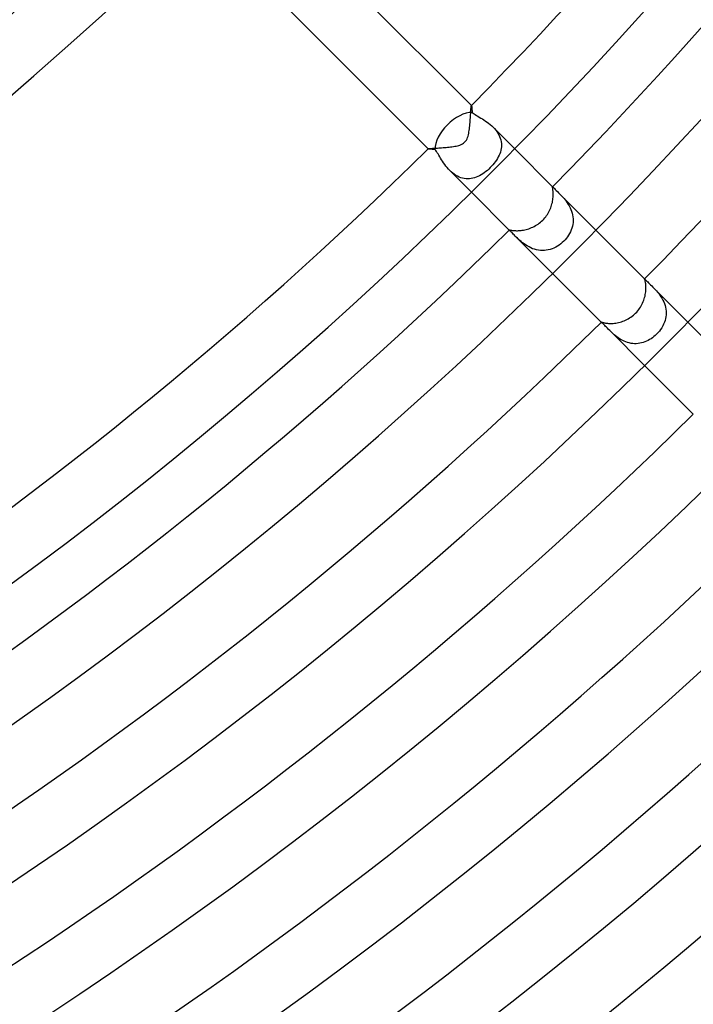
# Model space of a CAD drawing. Header units: millimetres. Extents: x -485 to 485, y -485 to 485.
# Tile 83 of 110: x 160 to 204, y -245 to -181. Entities that reach past the tile are written whole.
import ezdxf

# ---------------------------------------------------------------- set-up
doc = ezdxf.new("R2010")
doc.units = ezdxf.units.MM
doc.layers.add('HIDDEN', color=7, linetype='Continuous')
doc.layers.add('THICK', color=7, linetype='Continuous')

msp = doc.modelspace()

# ---------------------------------------------------------------- linework, layer by layer
at = {"layer": 'HIDDEN'}
for p, q in [((189.498, -186.673), (189.498, -186.672)), ((189.498, -186.672), (189.499, -186.672)), ((189.501, -186.673), (189.499, -186.671)), ((189.499, -186.672), (189.499, -186.672)), ((189.499, -186.672), (189.5, -186.672)), ((189.5, -186.672), (189.5, -186.672)), ((189.5, -186.672), (189.501, -186.673)), ((189.501, -186.673), (189.504, -186.678)), ((189.504, -186.678), (189.507, -186.688)), ((189.507, -186.688), (189.51, -186.702)), ((189.51, -186.702), (189.513, -186.721)), ((189.513, -186.721), (189.516, -186.744)), ((189.516, -186.744), (189.519, -186.771)), ((189.519, -186.771), (189.522, -186.802)), ((189.522, -186.802), (189.525, -186.837)), ((189.525, -186.837), (189.528, -186.876)), ((189.528, -186.876), (189.532, -186.918)), ((189.532, -186.918), (189.535, -186.963)), ((189.535, -186.963), (189.538, -187.012)), ((189.538, -187.012), (189.542, -187.063)), ((189.542, -187.063), (189.546, -187.117)), ((189.546, -187.117), (189.607, -187.165)), ((189.607, -187.165), (189.676, -187.214)), ((189.676, -187.214), (189.752, -187.265)), ((189.752, -187.265), (189.835, -187.317)), ((189.835, -187.317), (189.923, -187.372)), ((189.923, -187.372), (190.016, -187.428)), ((190.016, -187.428), (190.113, -187.487)), ((190.113, -187.487), (190.213, -187.549)), ((190.213, -187.549), (190.315, -187.614)), ((190.315, -187.614), (190.417, -187.683)), ((190.417, -187.683), (190.521, -187.756)), ((190.521, -187.756), (190.623, -187.832)), ((190.623, -187.832), (190.724, -187.913)), ((190.724, -187.913), (190.822, -187.999)), ((190.822, -187.999), (190.918, -188.089)), ((190.918, -188.089), (191.006, -188.182)), ((190.919, -188.09), (192.328, -189.499)), ((191.006, -188.182), (191.088, -188.278)), ((191.088, -188.278), (191.163, -188.378)), ((191.163, -188.378), (191.232, -188.482)), ((191.232, -188.482), (191.293, -188.589)), ((191.293, -188.589), (191.344, -188.698)), ((191.344, -188.698), (191.386, -188.809)), ((191.386, -188.809), (191.419, -188.921)), ((191.419, -188.921), (191.442, -189.034)), ((186.671, -189.499), (186.673, -189.501)), ((186.672, -189.499), (186.672, -189.498)), ((186.672, -189.498), (186.673, -189.498)), ((186.672, -189.5), (186.672, -189.499)), ((186.672, -189.499), (186.672, -189.499)), ((186.673, -189.501), (186.672, -189.5)), ((186.672, -189.5), (186.672, -189.5)), ((186.678, -189.504), (186.673, -189.501)), ((186.688, -189.507), (186.678, -189.504)), ((186.702, -189.51), (186.688, -189.507)), ((186.721, -189.513), (186.702, -189.51)), ((186.745, -189.516), (186.721, -189.513)), ((186.772, -189.519), (186.745, -189.516)), ((186.804, -189.522), (186.772, -189.519)), ((186.839, -189.525), (186.804, -189.522)), ((186.877, -189.528), (186.839, -189.525)), ((186.919, -189.532), (186.877, -189.528)), ((186.965, -189.535), (186.919, -189.532)), ((187.013, -189.539), (186.965, -189.535)), ((187.064, -189.542), (187.013, -189.539)), ((187.117, -189.546), (187.064, -189.542)), ((187.165, -189.607), (187.117, -189.546)), ((187.214, -189.676), (187.165, -189.607)), ((191.42, -189.597), (191.39, -189.707)), ((191.442, -189.486), (191.42, -189.597)), ((191.442, -189.034), (191.456, -189.148)), ((191.455, -189.374), (191.442, -189.486)), ((191.46, -189.261), (191.455, -189.374)), ((191.456, -189.148), (191.46, -189.261)), ((187.265, -189.753), (187.214, -189.676)), ((187.318, -189.836), (187.265, -189.753)), ((187.372, -189.924), (187.318, -189.836)), ((187.429, -190.017), (187.372, -189.924)), ((187.488, -190.114), (187.429, -190.017)), ((187.549, -190.213), (187.488, -190.114)), ((187.615, -190.315), (187.549, -190.213)), ((191.132, -190.24), (191.061, -190.342)), ((191.196, -190.136), (191.132, -190.24)), ((191.255, -190.031), (191.196, -190.136)), ((191.307, -189.924), (191.255, -190.031)), ((191.352, -189.816), (191.307, -189.924)), ((191.39, -189.707), (191.352, -189.816)), ((187.683, -190.417), (187.615, -190.315)), ((187.755, -190.521), (187.683, -190.417)), ((187.832, -190.623), (187.755, -190.521)), ((187.913, -190.724), (187.832, -190.623)), ((187.999, -190.823), (187.913, -190.724)), ((188.089, -190.918), (187.999, -190.823)), ((188.181, -191.005), (188.089, -190.918)), ((188.09, -190.919), (189.499, -192.328)), ((190.541, -190.904), (190.443, -190.985)), ((190.637, -190.819), (190.541, -190.904)), ((190.729, -190.729), (190.637, -190.819)), ((190.819, -190.636), (190.729, -190.729)), ((190.905, -190.54), (190.819, -190.636)), ((190.985, -190.442), (190.905, -190.54)), ((191.061, -190.342), (190.985, -190.442)), ((188.278, -191.088), (188.181, -191.005)), ((188.379, -191.164), (188.278, -191.088)), ((188.483, -191.233), (188.379, -191.164)), ((188.589, -191.293), (188.483, -191.233)), ((188.698, -191.344), (188.589, -191.293)), ((188.809, -191.386), (188.698, -191.344)), ((188.922, -191.419), (188.809, -191.386)), ((189.035, -191.442), (188.922, -191.419)), ((189.148, -191.456), (189.035, -191.442)), ((189.261, -191.46), (189.148, -191.456)), ((189.374, -191.455), (189.261, -191.46)), ((189.486, -191.442), (189.374, -191.455)), ((189.598, -191.42), (189.486, -191.442)), ((189.708, -191.389), (189.598, -191.42)), ((189.817, -191.352), (189.708, -191.389)), ((189.925, -191.307), (189.817, -191.352)), ((190.031, -191.255), (189.925, -191.307)), ((190.136, -191.196), (190.031, -191.255)), ((190.24, -191.132), (190.136, -191.196)), ((190.342, -191.061), (190.24, -191.132)), ((190.443, -190.985), (190.342, -191.061)), ((194.797, -191.981), (194.8, -191.979)), ((194.8, -191.979), (194.805, -191.982)), ((194.803, -191.974), (194.848, -192.02)), ((194.805, -191.982), (194.813, -191.987)), ((194.813, -191.987), (194.822, -191.995)), ((194.822, -191.995), (194.834, -192.006)), ((194.834, -192.006), (194.848, -192.02)), ((194.848, -192.02), (194.882, -192.054)), ((194.882, -192.054), (194.925, -192.098)), ((194.925, -192.098), (194.979, -192.152)), ((194.979, -192.152), (195.042, -192.214)), ((195.042, -192.214), (195.113, -192.285)), ((195.113, -192.285), (195.192, -192.364)), ((195.192, -192.364), (195.259, -192.431)), ((195.192, -192.364), (197.631, -194.803)), ((195.259, -192.431), (195.329, -192.503)), ((195.329, -192.503), (195.401, -192.58)), ((195.401, -192.58), (195.475, -192.66)), ((195.475, -192.66), (195.548, -192.745)), ((195.548, -192.745), (195.622, -192.834)), ((195.622, -192.834), (195.693, -192.927)), ((195.693, -192.927), (195.763, -193.025)), ((195.763, -193.025), (195.829, -193.126)), ((195.829, -193.126), (195.892, -193.232)), ((195.892, -193.232), (195.949, -193.342)), ((195.949, -193.342), (196, -193.457)), ((196, -193.457), (196.045, -193.575)), ((196.045, -193.575), (196.082, -193.695)), ((196.082, -193.695), (196.111, -193.816)), ((196.111, -193.816), (196.13, -193.939)), ((196.13, -193.939), (196.141, -194.063)), ((196.141, -194.063), (196.143, -194.188)), ((196.061, -194.676), (196.019, -194.794)), ((196.094, -194.556), (196.061, -194.676)), ((196.119, -194.435), (196.094, -194.556)), ((196.136, -194.312), (196.119, -194.435)), ((196.143, -194.188), (196.136, -194.312)), ((191.974, -194.803), (192.02, -194.848)), ((191.98, -194.8), (191.981, -194.797)), ((191.982, -194.805), (191.98, -194.8)), ((191.987, -194.813), (191.982, -194.805)), ((191.995, -194.822), (191.987, -194.813)), ((192.006, -194.834), (191.995, -194.822)), ((192.02, -194.848), (192.006, -194.834)), ((192.048, -194.877), (192.02, -194.848)), ((192.085, -194.912), (192.048, -194.877)), ((192.128, -194.955), (192.085, -194.912)), ((192.178, -195.005), (192.128, -194.955)), ((192.234, -195.062), (192.178, -195.005)), ((192.296, -195.124), (192.234, -195.062)), ((192.364, -195.192), (192.296, -195.124)), ((192.431, -195.259), (192.364, -195.192)), ((192.364, -195.192), (194.803, -197.631)), ((192.503, -195.329), (192.431, -195.259)), ((192.58, -195.402), (192.503, -195.329)), ((192.662, -195.477), (192.58, -195.402)), ((195.701, -195.339), (195.618, -195.437)), ((195.778, -195.237), (195.701, -195.339)), ((195.848, -195.131), (195.778, -195.237)), ((195.912, -195.022), (195.848, -195.131)), ((195.969, -194.909), (195.912, -195.022)), ((196.019, -194.794), (195.969, -194.909)), ((192.75, -195.553), (192.662, -195.477)), ((192.842, -195.628), (192.75, -195.553)), ((192.94, -195.703), (192.842, -195.628)), ((193.042, -195.775), (192.94, -195.703)), ((193.149, -195.843), (193.042, -195.775)), ((193.262, -195.908), (193.149, -195.843)), ((193.379, -195.966), (193.262, -195.908)), ((193.499, -196.018), (193.379, -195.966)), ((193.622, -196.061), (193.499, -196.018)), ((193.748, -196.096), (193.622, -196.061)), ((194.645, -196.07), (194.52, -196.103)), ((194.767, -196.029), (194.645, -196.07)), ((194.887, -195.979), (194.767, -196.029)), ((195.004, -195.922), (194.887, -195.979)), ((195.118, -195.857), (195.004, -195.922)), ((195.228, -195.784), (195.118, -195.857)), ((195.333, -195.705), (195.228, -195.784)), ((195.434, -195.62), (195.333, -195.705)), ((195.53, -195.53), (195.434, -195.62)), ((195.618, -195.437), (195.53, -195.53)), ((193.876, -196.121), (193.748, -196.096)), ((194.006, -196.137), (193.876, -196.121)), ((194.135, -196.143), (194.006, -196.137)), ((194.264, -196.14), (194.135, -196.143)), ((194.392, -196.126), (194.264, -196.14)), ((194.52, -196.103), (194.392, -196.126)), ((200.812, -197.986), (200.813, -197.986)), ((200.813, -197.985), (200.821, -197.992)), ((200.813, -197.986), (200.814, -197.986)), ((200.814, -197.986), (200.815, -197.987)), ((200.815, -197.987), (200.816, -197.988)), ((200.816, -197.988), (200.818, -197.99)), ((200.818, -197.99), (200.821, -197.992)), ((200.821, -197.992), (200.834, -198.007)), ((200.834, -198.007), (200.855, -198.029)), ((200.855, -198.029), (200.882, -198.06)), ((200.882, -198.06), (200.918, -198.097)), ((200.918, -198.097), (200.962, -198.142)), ((200.962, -198.142), (201.013, -198.193)), ((201.013, -198.193), (201.071, -198.25)), ((201.071, -198.25), (201.135, -198.313)), ((201.135, -198.313), (201.207, -198.381)), ((201.207, -198.381), (201.282, -198.455)), ((201.282, -198.455), (201.361, -198.533)), ((201.36, -198.531), (203.642, -200.813)), ((201.361, -198.533), (201.436, -198.609)), ((201.436, -198.609), (201.513, -198.689)), ((201.513, -198.689), (201.589, -198.773)), ((201.589, -198.773), (201.665, -198.862)), ((201.665, -198.862), (201.74, -198.954)), ((201.74, -198.954), (201.813, -199.051)), ((201.813, -199.051), (201.882, -199.152)), ((201.882, -199.152), (201.948, -199.259)), ((201.948, -199.259), (202.009, -199.37)), ((202.009, -199.37), (202.064, -199.484)), ((202.064, -199.484), (202.111, -199.601)), ((202.111, -199.601), (202.151, -199.72)), ((202.151, -199.72), (202.182, -199.842)), ((202.182, -199.842), (202.205, -199.967)), ((202.203, -200.461), (202.179, -200.584)), ((202.217, -200.338), (202.203, -200.461)), ((202.205, -199.967), (202.218, -200.091)), ((202.222, -200.215), (202.217, -200.338)), ((202.218, -200.091), (202.222, -200.215)), ((197.985, -200.813), (197.992, -200.821)), ((197.986, -200.813), (197.986, -200.812)), ((197.986, -200.814), (197.986, -200.813)), ((197.987, -200.815), (197.986, -200.814)), ((197.988, -200.816), (197.987, -200.815)), ((197.99, -200.818), (197.988, -200.816)), ((197.992, -200.821), (197.99, -200.818)), ((198.005, -200.833), (197.992, -200.821)), ((198.024, -200.85), (198.005, -200.833)), ((198.05, -200.874), (198.024, -200.85)), ((198.083, -200.904), (198.05, -200.874)), ((198.121, -200.941), (198.083, -200.904)), ((198.165, -200.985), (198.121, -200.941)), ((198.214, -201.035), (198.165, -200.985)), ((198.269, -201.09), (198.214, -201.035)), ((198.328, -201.151), (198.269, -201.09)), ((198.392, -201.218), (198.328, -201.151)), ((201.933, -201.177), (201.859, -201.289)), ((201.999, -201.062), (201.933, -201.177)), ((202.057, -200.944), (201.999, -201.062)), ((202.107, -200.825), (202.057, -200.944)), ((202.147, -200.705), (202.107, -200.825)), ((202.179, -200.584), (202.147, -200.705)), ((198.461, -201.288), (198.392, -201.218)), ((198.533, -201.362), (198.461, -201.288)), ((198.532, -201.36), (200.813, -203.642)), ((198.602, -201.43), (198.533, -201.362)), ((198.675, -201.499), (198.602, -201.43)), ((198.75, -201.569), (198.675, -201.499)), ((198.829, -201.638), (198.75, -201.569)), ((198.912, -201.707), (198.829, -201.638)), ((198.998, -201.774), (198.912, -201.707)), ((199.088, -201.839), (198.998, -201.774)), ((199.183, -201.902), (199.088, -201.839)), ((201.331, -201.829), (201.235, -201.896)), ((201.424, -201.757), (201.331, -201.829)), ((201.513, -201.68), (201.424, -201.757)), ((201.599, -201.599), (201.513, -201.68)), ((201.691, -201.5), (201.599, -201.599)), ((201.779, -201.397), (201.691, -201.5)), ((201.859, -201.289), (201.779, -201.397)), ((199.281, -201.961), (199.183, -201.902)), ((199.383, -202.016), (199.281, -201.961)), ((199.487, -202.065), (199.383, -202.016)), ((199.593, -202.109), (199.487, -202.065)), ((199.703, -202.146), (199.593, -202.109)), ((199.815, -202.176), (199.703, -202.146)), ((199.928, -202.199), (199.815, -202.176)), ((200.041, -202.214), (199.928, -202.199)), ((200.154, -202.221), (200.041, -202.214)), ((200.268, -202.221), (200.154, -202.221)), ((200.382, -202.213), (200.268, -202.221)), ((200.495, -202.197), (200.382, -202.213)), ((200.606, -202.174), (200.495, -202.197)), ((200.716, -202.144), (200.606, -202.174)), ((200.824, -202.107), (200.716, -202.144)), ((200.93, -202.063), (200.824, -202.107)), ((201.035, -202.013), (200.93, -202.063)), ((201.136, -201.958), (201.035, -202.013)), ((201.235, -201.896), (201.136, -201.958))]:
    msp.add_line(p, q, dxfattribs=at)
for start_param, end_param in [(-2.603287, -1.570796), (-1.570796, -0.538305)]:
    msp.add_ellipse((188.758, -188.758), major_axis=(-1.414, -1.414), ratio=0.588403, start_param=start_param, end_param=end_param, dxfattribs=at)
at = {"layer": 'THICK'}
for p, q in [((189.499, -186.671), (174.65, -171.821)), ((171.821, -174.65), (186.671, -189.499)), ((189.457, -187.104), (189.462, -187.024)), ((189.462, -187.024), (189.467, -186.951)), ((189.467, -186.951), (189.471, -186.884)), ((189.471, -186.884), (189.476, -186.826)), ((189.476, -186.826), (189.48, -186.776)), ((189.48, -186.776), (189.484, -186.735)), ((189.484, -186.735), (189.489, -186.703)), ((189.489, -186.703), (189.493, -186.683)), ((189.493, -186.683), (189.498, -186.673)), ((189.41, -187.788), (189.419, -187.682)), ((189.419, -187.682), (189.426, -187.577)), ((189.426, -187.577), (189.433, -187.474)), ((189.433, -187.474), (189.44, -187.375)), ((189.44, -187.375), (189.446, -187.28)), ((189.446, -187.28), (189.452, -187.189)), ((189.452, -187.189), (189.457, -187.104)), ((189.339, -188.395), (189.354, -188.301)), ((189.354, -188.301), (189.368, -188.203)), ((189.368, -188.203), (189.38, -188.102)), ((189.38, -188.102), (189.391, -187.999)), ((189.391, -187.999), (189.401, -187.894)), ((189.401, -187.894), (189.41, -187.788)), ((189.113, -189.007), (189.167, -188.93)), ((189.167, -188.93), (189.211, -188.847)), ((189.211, -188.847), (189.246, -188.76)), ((189.246, -188.76), (189.276, -188.671)), ((189.276, -188.671), (189.301, -188.579)), ((189.301, -188.579), (189.321, -188.486)), ((189.321, -188.486), (189.339, -188.395)), ((186.673, -189.498), (186.681, -189.494)), ((186.681, -189.494), (186.699, -189.49)), ((186.699, -189.49), (186.725, -189.486)), ((186.725, -189.486), (186.759, -189.482)), ((186.759, -189.482), (186.802, -189.478)), ((186.802, -189.478), (186.852, -189.474)), ((186.852, -189.474), (186.909, -189.469)), ((186.909, -189.469), (186.972, -189.465)), ((186.972, -189.465), (187.042, -189.461)), ((187.042, -189.461), (187.116, -189.456)), ((187.116, -189.456), (187.196, -189.451)), ((187.196, -189.451), (187.28, -189.446)), ((187.28, -189.446), (187.368, -189.44)), ((187.368, -189.44), (187.459, -189.435)), ((187.459, -189.435), (187.552, -189.428)), ((187.552, -189.428), (187.647, -189.421)), ((187.647, -189.421), (187.743, -189.414)), ((187.743, -189.414), (187.841, -189.406)), ((187.841, -189.406), (187.938, -189.397)), ((187.938, -189.397), (188.036, -189.387)), ((188.036, -189.387), (188.133, -189.376)), ((188.133, -189.376), (188.228, -189.364)), ((188.228, -189.364), (188.321, -189.351)), ((188.321, -189.351), (188.412, -189.336)), ((188.412, -189.336), (188.499, -189.319)), ((188.499, -189.319), (188.583, -189.3)), ((188.583, -189.3), (188.667, -189.277)), ((188.667, -189.277), (188.75, -189.25)), ((188.75, -189.25), (188.832, -189.218)), ((188.832, -189.218), (188.91, -189.178)), ((188.91, -189.178), (188.983, -189.131)), ((188.983, -189.131), (189.051, -189.074)), ((189.051, -189.074), (189.113, -189.007)), ((192.328, -189.499), (194.803, -191.974)), ((194.795, -191.986), (194.797, -191.981)), ((194.795, -191.996), (194.795, -191.986)), ((194.796, -192.011), (194.795, -191.996)), ((194.8, -192.031), (194.796, -192.011)), ((194.804, -192.056), (194.8, -192.031)), ((194.81, -192.087), (194.804, -192.056)), ((194.816, -192.123), (194.81, -192.087)), ((194.822, -192.163), (194.816, -192.123)), ((194.828, -192.21), (194.822, -192.163)), ((194.834, -192.261), (194.828, -192.21)), ((189.499, -192.328), (191.974, -194.803)), ((194.802, -192.913), (194.816, -192.829)), ((194.816, -192.829), (194.828, -192.746)), ((194.828, -192.746), (194.836, -192.665)), ((194.839, -192.318), (194.834, -192.261)), ((194.836, -192.665), (194.841, -192.588)), ((194.842, -192.38), (194.839, -192.318)), ((194.841, -192.588), (194.843, -192.515)), ((194.844, -192.445), (194.842, -192.38)), ((194.843, -192.515), (194.844, -192.445)), ((194.603, -193.525), (194.643, -193.438)), ((194.643, -193.438), (194.678, -193.35)), ((194.678, -193.35), (194.71, -193.262)), ((194.71, -193.262), (194.739, -193.174)), ((194.739, -193.174), (194.763, -193.086)), ((194.763, -193.086), (194.785, -192.999)), ((194.785, -192.999), (194.802, -192.913)), ((194.157, -194.157), (194.224, -194.086)), ((194.224, -194.086), (194.289, -194.013)), ((194.289, -194.013), (194.35, -193.937)), ((194.35, -193.937), (194.408, -193.858)), ((194.408, -193.858), (194.462, -193.778)), ((194.462, -193.778), (194.513, -193.695)), ((194.513, -193.695), (194.56, -193.61)), ((194.56, -193.61), (194.603, -193.525)), ((192.992, -194.786), (193.079, -194.765)), ((193.079, -194.765), (193.167, -194.741)), ((193.167, -194.741), (193.255, -194.713)), ((193.255, -194.713), (193.343, -194.681)), ((193.343, -194.681), (193.431, -194.645)), ((193.431, -194.645), (193.519, -194.606)), ((193.519, -194.606), (193.605, -194.562)), ((193.605, -194.562), (193.69, -194.515)), ((193.69, -194.515), (193.774, -194.465)), ((193.774, -194.465), (193.855, -194.41)), ((193.855, -194.41), (193.934, -194.352)), ((193.934, -194.352), (194.011, -194.29)), ((194.011, -194.29), (194.085, -194.225)), ((194.085, -194.225), (194.157, -194.157)), ((191.981, -194.797), (191.986, -194.795)), ((191.986, -194.795), (191.996, -194.795)), ((191.996, -194.795), (192.011, -194.796)), ((192.011, -194.796), (192.03, -194.8)), ((192.03, -194.8), (192.055, -194.804)), ((192.055, -194.804), (192.086, -194.81)), ((192.086, -194.81), (192.121, -194.816)), ((192.121, -194.816), (192.162, -194.822)), ((192.162, -194.822), (192.207, -194.828)), ((192.207, -194.828), (192.258, -194.834)), ((192.258, -194.834), (192.314, -194.838)), ((192.314, -194.838), (192.375, -194.842)), ((192.375, -194.842), (192.441, -194.844)), ((192.441, -194.844), (192.51, -194.843)), ((192.51, -194.843), (192.584, -194.841)), ((192.584, -194.841), (192.66, -194.836)), ((192.66, -194.836), (192.739, -194.828)), ((192.739, -194.828), (192.821, -194.818)), ((192.821, -194.818), (192.906, -194.804)), ((192.906, -194.804), (192.992, -194.786)), ((197.631, -194.803), (200.813, -197.985)), ((194.803, -197.631), (197.985, -200.813)), ((200.812, -197.99), (200.812, -197.986)), ((200.814, -197.999), (200.812, -197.99)), ((200.818, -198.013), (200.814, -197.999)), ((200.824, -198.031), (200.818, -198.013)), ((200.831, -198.055), (200.824, -198.031)), ((200.839, -198.085), (200.831, -198.055)), ((200.848, -198.12), (200.839, -198.085)), ((200.858, -198.161), (200.848, -198.12)), ((200.867, -198.207), (200.858, -198.161)), ((200.876, -198.259), (200.867, -198.207)), ((200.884, -198.316), (200.876, -198.259)), ((200.891, -198.379), (200.884, -198.316)), ((200.896, -198.447), (200.891, -198.379)), ((200.899, -198.518), (200.896, -198.447)), ((200.898, -198.673), (200.9, -198.594)), ((200.9, -198.594), (200.899, -198.518)), ((200.789, -199.294), (200.816, -199.202)), ((200.816, -199.202), (200.839, -199.11)), ((200.839, -199.11), (200.858, -199.019)), ((200.858, -199.019), (200.873, -198.93)), ((200.873, -198.93), (200.885, -198.842)), ((200.885, -198.842), (200.893, -198.756)), ((200.893, -198.756), (200.898, -198.673)), ((200.429, -199.999), (200.488, -199.917)), ((200.488, -199.917), (200.543, -199.833)), ((200.543, -199.833), (200.594, -199.746)), ((200.594, -199.746), (200.642, -199.658)), ((200.642, -199.658), (200.685, -199.568)), ((200.685, -199.568), (200.724, -199.477)), ((200.724, -199.477), (200.759, -199.386)), ((200.759, -199.386), (200.789, -199.294)), ((199.749, -200.593), (199.835, -200.542)), ((199.835, -200.542), (199.919, -200.487)), ((199.919, -200.487), (200.001, -200.428)), ((200.001, -200.428), (200.08, -200.365)), ((200.08, -200.365), (200.156, -200.299)), ((200.156, -200.299), (200.229, -200.229)), ((200.229, -200.229), (200.299, -200.156)), ((200.299, -200.156), (200.366, -200.079)), ((200.366, -200.079), (200.429, -199.999)), ((197.986, -200.812), (197.99, -200.812)), ((197.99, -200.812), (197.999, -200.814)), ((197.999, -200.814), (198.013, -200.818)), ((198.013, -200.818), (198.032, -200.824)), ((198.032, -200.824), (198.056, -200.831)), ((198.056, -200.831), (198.086, -200.84)), ((198.086, -200.84), (198.122, -200.849)), ((198.122, -200.849), (198.163, -200.858)), ((198.163, -200.858), (198.21, -200.868)), ((198.21, -200.868), (198.262, -200.877)), ((198.262, -200.877), (198.319, -200.885)), ((198.319, -200.885), (198.382, -200.892)), ((198.382, -200.892), (198.449, -200.897)), ((198.449, -200.897), (198.522, -200.9)), ((198.522, -200.9), (198.598, -200.9)), ((198.598, -200.9), (198.678, -200.898)), ((198.678, -200.898), (198.761, -200.893)), ((198.761, -200.893), (198.846, -200.885)), ((198.846, -200.885), (198.934, -200.873)), ((198.934, -200.873), (199.023, -200.857)), ((199.023, -200.857), (199.114, -200.838)), ((199.114, -200.838), (199.206, -200.815)), ((199.206, -200.815), (199.298, -200.788)), ((199.298, -200.788), (199.389, -200.757)), ((199.389, -200.757), (199.481, -200.722)), ((199.481, -200.722), (199.571, -200.683)), ((199.571, -200.683), (199.661, -200.64)), ((199.661, -200.64), (199.749, -200.593)), ((203.642, -200.813), (206.824, -203.995)), ((200.813, -203.642), (203.996, -206.824))]:
    msp.add_line(p, q, dxfattribs=at)
for radius, start, end in [(422, 179.99998, 0), (413.5, 179.99998, 0), (405, 179.99998, 0), (396.5, 179.99998, 0), (388, 179.99998, 0), (379.5, 179.99998, 0), (371, 179.99998, 0), (362.5, 179.99998, 0), (354, 179.99998, 0), (345.5, 179.99998, 0), (337, 179.99998, 0), (328.5, 179.99998, 0), (320, 179.99998, 0), (311.5, 179.99998, 0), (303, 179.99998, 0), (294.5, 179.99998, 0), (286, 179.99998, 0), (277.5, 179.99998, 0), (270, 179.99998, 0), (266, 315.43024, 359.56977), (273.5, 315.41712, 359.58289), (282, 315.40595, 359.59406), (241, 270.47489, 314.52508), (245, 270.46715, 314.53288), (266, 270.43025, 314.56972), (273.5, 270.41713, 314.58284), (282, 270.40596, 314.59407), (290.5, 270.39444, 314.60553), (299, 270.38327, 314.61676), (307.5, 270.37267, 314.62736), (316, 270.36264, 314.63738), (324.5, 270.35313, 314.64684), (333, 270.34414, 314.65589), (341.5, 270.33554, 314.66443)]:
    msp.add_arc((0, 0), radius, start, end, dxfattribs=at)

doc.saveas('drawing.dxf')
